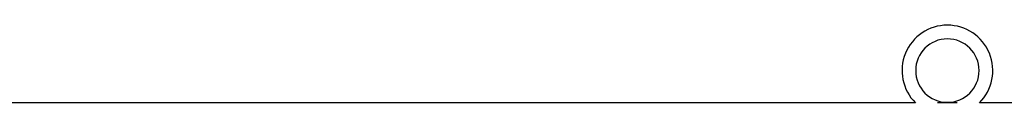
# Model space of a CAD drawing. Header units: millimetres. Extents: x 0 to 297, y 0 to 210.
# Tile 20 of 23: x 155.49 to 173.48, y 169.84 to 171.26. Entities that reach past the tile are written whole.
import ezdxf

# ---------------------------------------------------------------- set-up
doc = ezdxf.new("R2010")
doc.units = ezdxf.units.MM
doc.header["$LTSCALE"] = 16.335
doc.layers.get('0').update_dxf_attribs({"linetype": 'CONTINUOUS'})
doc.layers.add('AXES_REF', color=7, linetype='CONTINUOUS')

msp = doc.modelspace()

# ---------------------------------------------------------------- linework, layer by layer
at = {"color": 7, "linetype": 'Continuous'}
for p, q in [((172.292, 169.845), (172.261, 169.845)), ((172.329, 169.845), (172.292, 169.845)), ((172.376, 169.845), (172.329, 169.845)), ((172.59, 169.845), (172.553, 169.845)), ((172.621, 169.845), (172.59, 169.845))]:
    msp.add_line(p, q, dxfattribs=at)
msp.add_lwpolyline([(172.553, 169.845), (172.507, 169.845), (172.481, 169.844), (172.455, 169.844), (172.428, 169.844), (172.402, 169.844), (172.376, 169.845)], dxfattribs=at)
for radius, start, end in [(0.83, 314.7725, 225.2275), (0.58, 270.0631, 269.9369)]:
    msp.add_arc((172.441, 170.434), radius, start, end, dxfattribs=at)
at = {"layer": 'AXES_REF', "color": 7, "linetype": 'Continuous'}
for p, q in [((171.856, 169.845), (126.585, 169.845)), ((173.728, 169.845), (173.025, 169.845))]:
    msp.add_line(p, q, dxfattribs=at)

doc.saveas('drawing.dxf')
